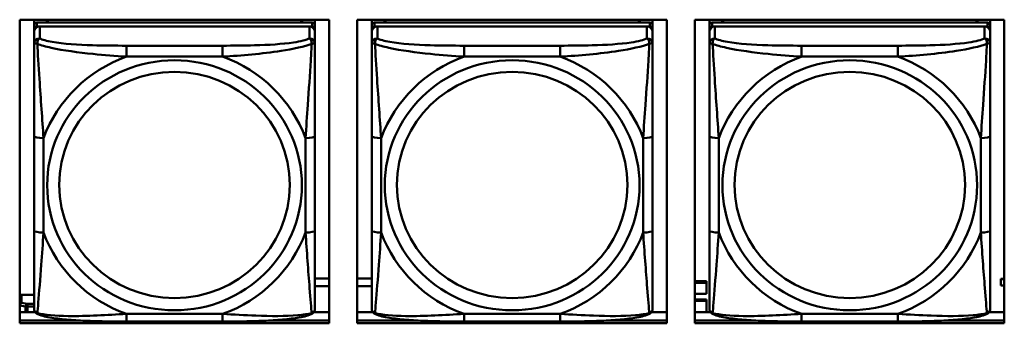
# Model space of a CAD drawing. Header units: inches. Extents: x 0.8 to 72.9, y -5.1 to 48.7.
# Tile 92 of 237: x 38.192 to 40.262, y 15.355 to 15.994. Entities that reach past the tile are written whole.
import ezdxf

# ---------------------------------------------------------------- set-up
doc = ezdxf.new("R2010")
doc.units = ezdxf.units.IN
doc.header["$MEASUREMENT"] = 0
doc.layers.add('Visible Edges(ROSSANSI)', color=7, linetype='Continuous', lineweight=50)
doc.layers.add('Visible Tangent Edges(ROSSANSI)', color=7, linetype='Continuous', lineweight=50)

msp = doc.modelspace()

# ---------------------------------------------------------------- linework, layer by layer
at = {"layer": 'Visible Edges(ROSSANSI)'}
for p, q in [((38.1917, 15.355), (38.1917, 15.9937)), ((38.1917, 15.9937), (38.8423, 15.9937)), ((38.222, 15.9818), (38.222, 15.9937)), ((38.8067, 15.9876), (38.2279, 15.9876)), ((38.2486, 15.9876), (38.2486, 15.9937)), ((38.2524, 15.9876), (38.2493, 15.9937)), ((38.7853, 15.9937), (38.7822, 15.9876)), ((38.786, 15.9937), (38.786, 15.9876)), ((38.8126, 15.9937), (38.8126, 15.9818)), ((38.8423, 15.9937), (38.8423, 15.355)), ((38.9017, 15.355), (38.9017, 15.9937)), ((38.9017, 15.9937), (39.5523, 15.9937)), ((38.932, 15.9818), (38.932, 15.9937)), ((39.5167, 15.9876), (38.9379, 15.9876)), ((38.9586, 15.9876), (38.9586, 15.9937)), ((38.9624, 15.9876), (38.9593, 15.9937)), ((39.4953, 15.9937), (39.4922, 15.9876)), ((39.496, 15.9937), (39.496, 15.9876)), ((39.5226, 15.9937), (39.5226, 15.9818)), ((39.5523, 15.9937), (39.5523, 15.355)), ((39.6117, 15.355), (39.6117, 15.9937)), ((39.6117, 15.9937), (40.2623, 15.9937)), ((39.642, 15.9818), (39.642, 15.9937)), ((40.2267, 15.9876), (39.6479, 15.9876)), ((39.6686, 15.9876), (39.6686, 15.9937)), ((39.6724, 15.9876), (39.6693, 15.9937)), ((40.2053, 15.9937), (40.2022, 15.9876)), ((40.206, 15.9937), (40.206, 15.9876)), ((40.2326, 15.9937), (40.2326, 15.9818)), ((40.2623, 15.9937), (40.2623, 15.355)), ((38.222, 15.9818), (38.222, 15.9736)), ((38.222, 15.9678), (38.222, 15.9736)), ((38.222, 15.9678), (38.222, 15.9428)), ((38.2279, 15.9793), (38.8067, 15.9793)), ((38.8008, 15.9793), (38.2338, 15.9793)), ((38.8126, 15.9736), (38.8126, 15.9818)), ((38.8126, 15.9736), (38.8126, 15.9678)), ((38.8126, 15.9428), (38.8126, 15.9678)), ((38.932, 15.9818), (38.932, 15.9736)), ((38.932, 15.9678), (38.932, 15.9736)), ((38.932, 15.9678), (38.932, 15.9428)), ((38.9379, 15.9793), (39.5167, 15.9793)), ((39.5108, 15.9793), (38.9438, 15.9793)), ((39.5226, 15.9736), (39.5226, 15.9818)), ((39.5226, 15.9736), (39.5226, 15.9678)), ((39.5226, 15.9428), (39.5226, 15.9678)), ((39.642, 15.9818), (39.642, 15.9736)), ((39.642, 15.9678), (39.642, 15.9736)), ((39.642, 15.9678), (39.642, 15.9428)), ((39.6479, 15.9793), (40.2267, 15.9793)), ((40.2208, 15.9793), (39.6538, 15.9793)), ((40.2326, 15.9736), (40.2326, 15.9818)), ((40.2326, 15.9736), (40.2326, 15.9678)), ((40.2326, 15.9428), (40.2326, 15.9678)), ((38.222, 15.7484), (38.222, 15.5498)), ((38.8126, 15.5498), (38.8126, 15.7484)), ((38.932, 15.7484), (38.932, 15.5498)), ((39.5226, 15.5498), (39.5226, 15.7484)), ((39.642, 15.7484), (39.642, 15.5498)), ((40.2326, 15.5498), (40.2326, 15.7484)), ((38.8126, 15.4494), (38.8423, 15.4494)), ((38.9017, 15.4494), (38.932, 15.4494)), ((40.2552, 15.4482), (40.2552, 15.4481)), ((40.2617, 15.4482), (40.2552, 15.4482)), ((40.2552, 15.4343), (40.2552, 15.4481)), ((40.2552, 15.4481), (40.2617, 15.4481)), ((40.2623, 15.4586), (40.2617, 15.4586)), ((40.2617, 15.4586), (40.2617, 15.4556)), ((40.2623, 15.4554), (40.2617, 15.4556)), ((40.2617, 15.4556), (40.2617, 15.4213)), ((38.8423, 15.4329), (38.8126, 15.4329)), ((38.932, 15.4329), (38.9017, 15.4329)), ((39.6117, 15.4433), (39.6357, 15.4433)), ((39.6117, 15.4403), (39.6357, 15.4403)), ((39.6357, 15.4433), (39.6357, 15.4403)), ((39.6357, 15.4403), (39.6357, 15.4167)), ((40.2617, 15.4343), (40.2552, 15.4343)), ((38.1957, 15.4149), (38.222, 15.4149)), ((39.6357, 15.4167), (39.6117, 15.4167)), ((39.6117, 15.4051), (39.6357, 15.4051)), ((39.6357, 15.4051), (39.6357, 15.402)), ((40.2617, 15.4213), (40.2623, 15.421)), ((39.6117, 15.402), (39.6357, 15.402)), ((39.6357, 15.402), (39.6357, 15.3787)), ((38.1917, 15.3787), (38.2242, 15.3787)), ((38.8104, 15.3787), (38.8423, 15.3787)), ((38.9017, 15.3787), (38.9342, 15.3787)), ((39.5204, 15.3787), (39.5523, 15.3787)), ((39.6117, 15.3787), (39.6442, 15.3787)), ((40.2304, 15.3787), (40.2623, 15.3787)), ((38.1917, 15.3611), (38.3146, 15.3611)), ((38.3146, 15.3611), (38.1917, 15.3611)), ((38.8423, 15.355), (38.1917, 15.355)), ((38.6184, 15.3588), (38.4161, 15.3588)), ((38.72, 15.3611), (38.8423, 15.3611)), ((38.8423, 15.3611), (38.72, 15.3611)), ((38.9017, 15.3611), (39.0246, 15.3611)), ((39.0246, 15.3611), (38.9017, 15.3611)), ((39.5523, 15.355), (38.9017, 15.355)), ((39.3284, 15.3588), (39.1261, 15.3588)), ((39.43, 15.3611), (39.5523, 15.3611)), ((39.5523, 15.3611), (39.43, 15.3611)), ((39.6117, 15.3611), (39.7346, 15.3611)), ((39.7346, 15.3611), (39.6117, 15.3611)), ((40.2623, 15.355), (39.6117, 15.355)), ((40.0384, 15.3588), (39.8361, 15.3588)), ((40.14, 15.3611), (40.2623, 15.3611)), ((40.2623, 15.3611), (40.14, 15.3611))]:
    msp.add_line(p, q, dxfattribs=at)
for centre, major_axis, start_param, end_param in [((38.2279, 15.9818), (-0.00591, 0), 4.712389, 6.283185), ((38.8067, 15.9818), (0.00591, 0), 0, 1.570796), ((38.9379, 15.9818), (-0.00591, 0), 4.712389, 6.283185), ((39.5167, 15.9818), (0.00591, 0), 0, 1.570796), ((39.6479, 15.9818), (-0.00591, 0), 4.712389, 6.283185), ((40.2267, 15.9818), (0.00591, 0), 0, 1.570796), ((38.2279, 15.9736), (-0.00591, 0), 4.712389, 6.283185), ((38.2338, 15.9678), (-0.0118, 0), 4.712389, 6.283185), ((38.8008, 15.9678), (0.0118, 0), 0, 1.570796), ((38.8067, 15.9736), (0.00591, 0), 0, 1.570796), ((38.9379, 15.9736), (-0.00591, 0), 4.712389, 6.283185), ((38.9438, 15.9678), (-0.0118, 0), 4.712389, 6.283185), ((39.5108, 15.9678), (0.0118, 0), 0, 1.570796), ((39.5167, 15.9736), (0.00591, 0), 0, 1.570796), ((39.6479, 15.9736), (-0.00591, 0), 4.712389, 6.283185), ((39.6538, 15.9678), (-0.0118, 0), 4.712389, 6.283185), ((40.2208, 15.9678), (0.0118, 0), 0, 1.570796), ((40.2267, 15.9736), (0.00591, 0), 0, 1.570796), ((38.1957, 15.41), (-0.005, 0), 4.712389, 5.643025)]:
    msp.add_ellipse(centre, major_axis=major_axis, ratio=0.981793, start_param=start_param, end_param=end_param, dxfattribs=at)
for points, knots in [([(38.222, 15.9428), (38.222, 15.9337), (38.222, 15.9185), (38.222, 15.9013), (38.222, 15.8749), (38.222, 15.8446), (38.222, 15.8152), (38.222, 15.7928), (38.222, 15.7704), (38.222, 15.7484)], [-0.7968224, -0.7968224, -0.7968224, -0.7968224, -0.6514613, -0.6514613, -0.6514613, -0.427691, -0.427691, -0.427691, -0.2569517, -0.2569517, -0.2569517, -0.2569517]), ([(38.8126, 15.7484), (38.8126, 15.7716), (38.8126, 15.7953), (38.8126, 15.819), (38.8126, 15.8501), (38.8126, 15.8824), (38.8126, 15.9092), (38.8126, 15.9231), (38.8126, 15.9351), (38.8126, 15.9428)], [0.2569537, 0.2569537, 0.2569537, 0.2569537, 0.4371919, 0.4371919, 0.4371919, 0.6739428, 0.6739428, 0.6739428, 0.7963818, 0.7963818, 0.7963818, 0.7963818]), ([(38.932, 15.9428), (38.932, 15.9337), (38.932, 15.9185), (38.932, 15.9013), (38.932, 15.8749), (38.932, 15.8446), (38.932, 15.8152), (38.932, 15.7928), (38.932, 15.7704), (38.932, 15.7484)], [-0.7968224, -0.7968224, -0.7968224, -0.7968224, -0.6514613, -0.6514613, -0.6514613, -0.427691, -0.427691, -0.427691, -0.2569517, -0.2569517, -0.2569517, -0.2569517]), ([(39.5226, 15.7484), (39.5226, 15.7716), (39.5226, 15.7953), (39.5226, 15.819), (39.5226, 15.8501), (39.5226, 15.8824), (39.5226, 15.9092), (39.5226, 15.9231), (39.5226, 15.9351), (39.5226, 15.9428)], [0.2569537, 0.2569537, 0.2569537, 0.2569537, 0.4371919, 0.4371919, 0.4371919, 0.6739428, 0.6739428, 0.6739428, 0.7963818, 0.7963818, 0.7963818, 0.7963818]), ([(39.642, 15.9428), (39.642, 15.9337), (39.642, 15.9185), (39.642, 15.9013), (39.642, 15.8749), (39.642, 15.8446), (39.642, 15.8152), (39.642, 15.7928), (39.642, 15.7704), (39.642, 15.7484)], [-0.7968224, -0.7968224, -0.7968224, -0.7968224, -0.6514613, -0.6514613, -0.6514613, -0.427691, -0.427691, -0.427691, -0.2569517, -0.2569517, -0.2569517, -0.2569517]), ([(40.2326, 15.7484), (40.2326, 15.7716), (40.2326, 15.7953), (40.2326, 15.819), (40.2326, 15.8501), (40.2326, 15.8824), (40.2326, 15.9092), (40.2326, 15.9231), (40.2326, 15.9351), (40.2326, 15.9428)], [0.2569537, 0.2569537, 0.2569537, 0.2569537, 0.4371919, 0.4371919, 0.4371919, 0.6739428, 0.6739428, 0.6739428, 0.7963818, 0.7963818, 0.7963818, 0.7963818]), ([(38.222, 15.5498), (38.222, 15.5265), (38.222, 15.5032), (38.222, 15.481), (38.222, 15.4518), (38.222, 15.4235), (38.222, 15.4046), (38.222, 15.3949), (38.222, 15.3881), (38.222, 15.3862)], [0.2569537, 0.2569537, 0.2569537, 0.2569537, 0.4371919, 0.4371919, 0.4371919, 0.6739428, 0.6739428, 0.6739428, 0.7963818, 0.7963818, 0.7963818, 0.7963818]), ([(38.8126, 15.3862), (38.8126, 15.3884), (38.8126, 15.3976), (38.8126, 15.4104), (38.8126, 15.4299), (38.8126, 15.4568), (38.8126, 15.4845), (38.8126, 15.5057), (38.8126, 15.5278), (38.8126, 15.5498)], [-0.7968224, -0.7968224, -0.7968224, -0.7968224, -0.6514613, -0.6514613, -0.6514613, -0.427691, -0.427691, -0.427691, -0.2569517, -0.2569517, -0.2569517, -0.2569517]), ([(38.932, 15.5498), (38.932, 15.5265), (38.932, 15.5032), (38.932, 15.481), (38.932, 15.4518), (38.932, 15.4235), (38.932, 15.4046), (38.932, 15.3949), (38.932, 15.3881), (38.932, 15.3862)], [0.2569537, 0.2569537, 0.2569537, 0.2569537, 0.4371919, 0.4371919, 0.4371919, 0.6739428, 0.6739428, 0.6739428, 0.7963818, 0.7963818, 0.7963818, 0.7963818]), ([(39.5226, 15.3862), (39.5226, 15.3884), (39.5226, 15.3976), (39.5226, 15.4104), (39.5226, 15.4299), (39.5226, 15.4568), (39.5226, 15.4845), (39.5226, 15.5057), (39.5226, 15.5278), (39.5226, 15.5498)], [-0.7968224, -0.7968224, -0.7968224, -0.7968224, -0.6514613, -0.6514613, -0.6514613, -0.427691, -0.427691, -0.427691, -0.2569517, -0.2569517, -0.2569517, -0.2569517]), ([(39.642, 15.5498), (39.642, 15.5265), (39.642, 15.5032), (39.642, 15.481), (39.642, 15.4518), (39.642, 15.4235), (39.642, 15.4046), (39.642, 15.3949), (39.642, 15.3881), (39.642, 15.3862)], [0.2569537, 0.2569537, 0.2569537, 0.2569537, 0.4371919, 0.4371919, 0.4371919, 0.6739428, 0.6739428, 0.6739428, 0.7963818, 0.7963818, 0.7963818, 0.7963818]), ([(40.2326, 15.3862), (40.2326, 15.3884), (40.2326, 15.3976), (40.2326, 15.4104), (40.2326, 15.4299), (40.2326, 15.4568), (40.2326, 15.4845), (40.2326, 15.5057), (40.2326, 15.5278), (40.2326, 15.5498)], [-0.7968224, -0.7968224, -0.7968224, -0.7968224, -0.6514613, -0.6514613, -0.6514613, -0.427691, -0.427691, -0.427691, -0.2569517, -0.2569517, -0.2569517, -0.2569517]), ([(38.2301, 15.3739), (38.229, 15.3744), (38.2279, 15.375), (38.2259, 15.3765), (38.2251, 15.3775), (38.2237, 15.3794), (38.2232, 15.3804), (38.2225, 15.3823), (38.2223, 15.3832), (38.2221, 15.3848), (38.222, 15.3856), (38.222, 15.3862)], [0.02510739, 0.02510739, 0.02510739, 0.02510739, 0.03073999, 0.03073999, 0.03637259, 0.03637259, 0.0420052, 0.0420052, 0.0476378, 0.0476378, 0.0532704, 0.0532704, 0.0532704, 0.0532704]), ([(38.8045, 15.3739), (38.8056, 15.3744), (38.8067, 15.375), (38.8086, 15.3765), (38.8095, 15.3775), (38.8109, 15.3794), (38.8114, 15.3804), (38.8121, 15.3823), (38.8123, 15.3832), (38.8125, 15.3848), (38.8126, 15.3856), (38.8126, 15.3862)], [0.02510739, 0.02510739, 0.02510739, 0.02510739, 0.03073999, 0.03073999, 0.03637259, 0.03637259, 0.0420052, 0.0420052, 0.0476378, 0.0476378, 0.0532704, 0.0532704, 0.0532704, 0.0532704]), ([(38.9401, 15.3739), (38.939, 15.3744), (38.9379, 15.375), (38.9359, 15.3765), (38.9351, 15.3775), (38.9337, 15.3794), (38.9332, 15.3804), (38.9325, 15.3823), (38.9323, 15.3832), (38.9321, 15.3848), (38.932, 15.3856), (38.932, 15.3862)], [0.02510739, 0.02510739, 0.02510739, 0.02510739, 0.03073999, 0.03073999, 0.03637259, 0.03637259, 0.0420052, 0.0420052, 0.0476378, 0.0476378, 0.0532704, 0.0532704, 0.0532704, 0.0532704]), ([(39.5145, 15.3739), (39.5156, 15.3744), (39.5167, 15.375), (39.5186, 15.3765), (39.5195, 15.3775), (39.5209, 15.3794), (39.5214, 15.3804), (39.5221, 15.3823), (39.5223, 15.3832), (39.5225, 15.3848), (39.5226, 15.3856), (39.5226, 15.3862)], [0.02510739, 0.02510739, 0.02510739, 0.02510739, 0.03073999, 0.03073999, 0.03637259, 0.03637259, 0.0420052, 0.0420052, 0.0476378, 0.0476378, 0.0532704, 0.0532704, 0.0532704, 0.0532704]), ([(39.6501, 15.3739), (39.649, 15.3744), (39.6479, 15.375), (39.6459, 15.3765), (39.6451, 15.3775), (39.6437, 15.3794), (39.6432, 15.3804), (39.6425, 15.3823), (39.6423, 15.3832), (39.6421, 15.3848), (39.642, 15.3856), (39.642, 15.3862)], [0.02510739, 0.02510739, 0.02510739, 0.02510739, 0.03073999, 0.03073999, 0.03637259, 0.03637259, 0.0420052, 0.0420052, 0.0476378, 0.0476378, 0.0532704, 0.0532704, 0.0532704, 0.0532704]), ([(40.2245, 15.3739), (40.2256, 15.3744), (40.2267, 15.375), (40.2286, 15.3765), (40.2295, 15.3775), (40.2309, 15.3794), (40.2314, 15.3804), (40.2321, 15.3823), (40.2323, 15.3832), (40.2325, 15.3848), (40.2326, 15.3856), (40.2326, 15.3862)], [0.02510739, 0.02510739, 0.02510739, 0.02510739, 0.03073999, 0.03073999, 0.03637259, 0.03637259, 0.0420052, 0.0420052, 0.0476378, 0.0476378, 0.0532704, 0.0532704, 0.0532704, 0.0532704]), ([(38.4161, 15.3588), (38.4026, 15.3588), (38.3889, 15.3589), (38.3617, 15.3592), (38.3481, 15.3596), (38.3212, 15.3606), (38.3079, 15.3614), (38.2822, 15.3635), (38.2701, 15.3648), (38.248, 15.3684), (38.2385, 15.3704), (38.2301, 15.3739)], [0.2569517, 0.2569517, 0.2569517, 0.2569517, 0.3597049, 0.3597049, 0.4624581, 0.4624581, 0.5652112, 0.5652112, 0.6679644, 0.6679644, 0.7707176, 0.7707176, 0.7707176, 0.7707176]), ([(38.8045, 15.3739), (38.7961, 15.3704), (38.7866, 15.3684), (38.7645, 15.3648), (38.7524, 15.3635), (38.7267, 15.3613), (38.7134, 15.3606), (38.6865, 15.3596), (38.6729, 15.3592), (38.6456, 15.3589), (38.632, 15.3588), (38.6184, 15.3588)], [-0.7703505, -0.7703505, -0.7703505, -0.7703505, -0.6676711, -0.6676711, -0.5649918, -0.5649918, -0.4623124, -0.4623124, -0.3596331, -0.3596331, -0.2569537, -0.2569537, -0.2569537, -0.2569537]), ([(39.1261, 15.3588), (39.1126, 15.3588), (39.0989, 15.3589), (39.0717, 15.3592), (39.0581, 15.3596), (39.0312, 15.3606), (39.0179, 15.3614), (38.9922, 15.3635), (38.9801, 15.3648), (38.958, 15.3684), (38.9485, 15.3704), (38.9401, 15.3739)], [0.2569517, 0.2569517, 0.2569517, 0.2569517, 0.3597049, 0.3597049, 0.4624581, 0.4624581, 0.5652112, 0.5652112, 0.6679644, 0.6679644, 0.7707176, 0.7707176, 0.7707176, 0.7707176]), ([(39.5145, 15.3739), (39.5061, 15.3704), (39.4966, 15.3684), (39.4745, 15.3648), (39.4624, 15.3635), (39.4367, 15.3613), (39.4234, 15.3606), (39.3965, 15.3596), (39.3829, 15.3592), (39.3556, 15.3589), (39.342, 15.3588), (39.3284, 15.3588)], [-0.7703505, -0.7703505, -0.7703505, -0.7703505, -0.6676711, -0.6676711, -0.5649918, -0.5649918, -0.4623124, -0.4623124, -0.3596331, -0.3596331, -0.2569537, -0.2569537, -0.2569537, -0.2569537]), ([(39.8361, 15.3588), (39.8226, 15.3588), (39.8089, 15.3589), (39.7817, 15.3592), (39.7681, 15.3596), (39.7412, 15.3606), (39.7279, 15.3614), (39.7022, 15.3635), (39.6901, 15.3648), (39.668, 15.3684), (39.6585, 15.3704), (39.6501, 15.3739)], [0.2569517, 0.2569517, 0.2569517, 0.2569517, 0.3597049, 0.3597049, 0.4624581, 0.4624581, 0.5652112, 0.5652112, 0.6679644, 0.6679644, 0.7707176, 0.7707176, 0.7707176, 0.7707176]), ([(40.2245, 15.3739), (40.2161, 15.3704), (40.2066, 15.3684), (40.1845, 15.3648), (40.1724, 15.3635), (40.1467, 15.3613), (40.1334, 15.3606), (40.1065, 15.3596), (40.0929, 15.3592), (40.0656, 15.3589), (40.052, 15.3588), (40.0384, 15.3588)], [-0.7703505, -0.7703505, -0.7703505, -0.7703505, -0.6676711, -0.6676711, -0.5649918, -0.5649918, -0.4623124, -0.4623124, -0.3596331, -0.3596331, -0.2569537, -0.2569537, -0.2569537, -0.2569537])]:
    msp.add_open_spline(points, degree=3, knots=knots, dxfattribs=at)
at = {"layer": 'Visible Tangent Edges(ROSSANSI)'}
for p, q in [((38.2279, 15.9793), (38.2279, 15.9876)), ((38.8067, 15.9876), (38.8067, 15.9793)), ((38.9379, 15.9793), (38.9379, 15.9876)), ((39.5167, 15.9876), (39.5167, 15.9793)), ((39.6479, 15.9793), (39.6479, 15.9876)), ((40.2267, 15.9876), (40.2267, 15.9793)), ((38.2338, 15.9544), (38.2338, 15.9793)), ((38.8008, 15.9793), (38.8008, 15.9544)), ((38.9438, 15.9544), (38.9438, 15.9793)), ((39.5108, 15.9793), (39.5108, 15.9544)), ((39.6538, 15.9544), (39.6538, 15.9793)), ((40.2208, 15.9793), (40.2208, 15.9544)), ((38.4161, 15.939), (38.4161, 15.9159)), ((38.6184, 15.939), (38.4161, 15.939)), ((38.6184, 15.939), (38.6184, 15.9159)), ((39.1261, 15.939), (39.1261, 15.9159)), ((39.3284, 15.939), (39.1261, 15.939)), ((39.3284, 15.939), (39.3284, 15.9159)), ((39.8361, 15.939), (39.8361, 15.9159)), ((40.0384, 15.939), (39.8361, 15.939)), ((40.0384, 15.939), (40.0384, 15.9159)), ((38.4161, 15.9159), (38.6184, 15.9159)), ((39.1261, 15.9159), (39.3284, 15.9159)), ((39.8361, 15.9159), (40.0384, 15.9159)), ((38.2417, 15.546), (38.2417, 15.7446)), ((38.7929, 15.7446), (38.7929, 15.546)), ((38.9517, 15.546), (38.9517, 15.7446)), ((39.5029, 15.7446), (39.5029, 15.546)), ((39.6617, 15.546), (39.6617, 15.7446)), ((40.2129, 15.7446), (40.2129, 15.546)), ((38.1957, 15.3983), (38.1957, 15.4149)), ((38.1922, 15.3927), (38.2042, 15.3904)), ((38.1922, 15.3787), (38.1922, 15.3927)), ((38.2078, 15.396), (38.1957, 15.3983)), ((38.2042, 15.3904), (38.2042, 15.3787)), ((38.2078, 15.396), (38.2078, 15.3901)), ((38.222, 15.396), (38.2078, 15.396)), ((38.2078, 15.3901), (38.222, 15.3901)), ((38.2078, 15.3787), (38.2078, 15.3901)), ((38.6184, 15.3748), (38.4161, 15.3748)), ((38.4161, 15.3588), (38.4161, 15.3748)), ((38.6184, 15.3588), (38.6184, 15.3748)), ((39.3284, 15.3748), (39.1261, 15.3748)), ((39.1261, 15.3588), (39.1261, 15.3748)), ((39.3284, 15.3588), (39.3284, 15.3748)), ((40.0384, 15.3748), (39.8361, 15.3748)), ((39.8361, 15.3588), (39.8361, 15.3748)), ((40.0384, 15.3588), (40.0384, 15.3748))]:
    msp.add_line(p, q, dxfattribs=at)
for centre, major_axis, ratio, start_param, end_param in [((38.2338, 15.9428), (-0.0118, 0), 0.981793, 4.712389, 6.283185), ((38.8008, 15.9428), (0.0118, 0), 0.981793, 0, 1.570796), ((38.9438, 15.9428), (-0.0118, 0), 0.981793, 4.712389, 6.283185), ((39.5108, 15.9428), (0.0118, 0), 0.981793, 0, 1.570796), ((39.6538, 15.9428), (-0.0118, 0), 0.981793, 4.712389, 6.283185), ((40.2208, 15.9428), (0.0118, 0), 0.981793, 0, 1.570796), ((38.5173, 15.6453), (-0.2936, 0), 0.981793, 5.064156, 5.931419), ((38.5173, 15.6453), (0.2936, 0), 0.981793, 0.351767, 1.21903), ((39.2273, 15.6453), (-0.2936, 0), 0.981793, 5.064156, 5.931419), ((39.2273, 15.6453), (0.2936, 0), 0.981793, 0.351767, 1.21903), ((39.9373, 15.6453), (-0.2936, 0), 0.981793, 5.064156, 5.931419), ((39.9373, 15.6453), (0.2936, 0), 0.981793, 0.351767, 1.21903), ((38.2417, 15.7484), (-0.0197, 0), 0.189952, 0, 1.570796), ((38.7929, 15.7484), (0.0197, 0), 0.189952, 4.712389, 6.283185), ((38.9517, 15.7484), (-0.0197, 0), 0.189952, 0, 1.570796), ((39.5029, 15.7484), (0.0197, 0), 0.189952, 4.712389, 6.283185), ((39.6617, 15.7484), (-0.0197, 0), 0.189952, 0, 1.570796), ((40.2129, 15.7484), (0.0197, 0), 0.189952, 4.712389, 6.283185), ((38.2417, 15.5498), (-0.0197, 0), 0.189952, 0, 1.570796), ((38.5173, 15.6453), (-0.2936, 0), 0.981793, 0.351767, 1.21903), ((38.5173, 15.6453), (0.2936, 0), 0.981793, 5.064156, 5.931419), ((38.7929, 15.5498), (0.0197, 0), 0.189952, 4.712389, 6.283185), ((38.9517, 15.5498), (-0.0197, 0), 0.189952, 0, 1.570796), ((39.2273, 15.6453), (-0.2936, 0), 0.981793, 0.351767, 1.21903), ((39.2273, 15.6453), (0.2936, 0), 0.981793, 5.064156, 5.931419), ((39.5029, 15.5498), (0.0197, 0), 0.189952, 4.712389, 6.283185), ((39.6617, 15.5498), (-0.0197, 0), 0.189952, 0, 1.570796), ((39.9373, 15.6453), (-0.2936, 0), 0.981793, 0.351767, 1.21903), ((39.9373, 15.6453), (0.2936, 0), 0.981793, 5.064156, 5.931419), ((40.2129, 15.5498), (0.0197, 0), 0.189952, 4.712389, 6.283185), ((38.1957, 15.3934), (-0.005, 0), 0.981793, 4.712389, 5.643025), ((38.1957, 15.3934), (0.005, 0), 0.189952, 3.781753, 3.926991), ((38.1957, 15.3934), (0.00093, 0.00491), 0.694233, 0.267078, 1.837874), ((38.2078, 15.3911), (0.00093, 0.00491), 0.694233, 0.267078, 1.837874), ((38.2078, 15.3911), (0.005, 0), 0.189952, 3.926991, 4.712389)]:
    msp.add_ellipse(centre, major_axis=major_axis, ratio=ratio, start_param=start_param, end_param=end_param, dxfattribs=at)
for centre, major_axis in [((38.5173, 15.6453), (-0.2678, 0)), ((39.2273, 15.6453), (-0.2678, 0)), ((39.9373, 15.6453), (-0.2678, 0)), ((38.5173, 15.6461), (-0.2424, 0)), ((39.2273, 15.6461), (-0.2424, 0)), ((39.9373, 15.6461), (-0.2424, 0))]:
    msp.add_ellipse(centre, major_axis=major_axis, ratio=0.981793, dxfattribs=at)
for points, knots in [([(38.222, 15.9428), (38.222, 15.9431), (38.2221, 15.9433), (38.2223, 15.9437), (38.2225, 15.9438), (38.2229, 15.9439), (38.2231, 15.944), (38.2234, 15.944), (38.2235, 15.944), (38.2239, 15.9441), (38.2242, 15.944), (38.2252, 15.944), (38.2258, 15.9438), (38.2273, 15.9435), (38.228, 15.9432), (38.2289, 15.9429)], [-0.0532704, -0.0532704, -0.0532704, -0.0532704, -0.04377373, -0.04377373, -0.03521335, -0.03521335, -0.02986312, -0.02986312, -0.02651922, -0.02651922, -0.01983142, -0.01983142, -0.00913095, -0.00913095, 0.00023197, 0.00023197, 0.00023197, 0.00023197]), ([(38.2289, 15.9429), (38.2288, 15.944), (38.2289, 15.945), (38.2291, 15.9471), (38.2293, 15.948), (38.2298, 15.9495), (38.23, 15.95), (38.2303, 15.9507), (38.2304, 15.9509), (38.2307, 15.9515), (38.2309, 15.9518), (38.2315, 15.9526), (38.2319, 15.953), (38.2328, 15.9538), (38.2333, 15.9542), (38.2338, 15.9544)], [-0.00023197, -0.00023197, -0.00023197, -0.00023197, 0.00913095, 0.00913095, 0.01983142, 0.01983142, 0.02651922, 0.02651922, 0.02986312, 0.02986312, 0.03521335, 0.03521335, 0.04377373, 0.04377373, 0.0532704, 0.0532704, 0.0532704, 0.0532704]), ([(38.4161, 15.939), (38.3925, 15.939), (38.3685, 15.9391), (38.3451, 15.9399), (38.3144, 15.9409), (38.2836, 15.9428), (38.2603, 15.9468), (38.2483, 15.9489), (38.2387, 15.9515), (38.2338, 15.9544)], [0.2569537, 0.2569537, 0.2569537, 0.2569537, 0.4371919, 0.4371919, 0.4371919, 0.6739428, 0.6739428, 0.6739428, 0.7963818, 0.7963818, 0.7963818, 0.7963818]), ([(38.8008, 15.9544), (38.795, 15.951), (38.7825, 15.948), (38.7673, 15.9457), (38.7439, 15.9423), (38.7148, 15.9406), (38.6857, 15.9398), (38.6635, 15.9391), (38.6408, 15.939), (38.6184, 15.939)], [-0.7968224, -0.7968224, -0.7968224, -0.7968224, -0.6514613, -0.6514613, -0.6514613, -0.427691, -0.427691, -0.427691, -0.2569517, -0.2569517, -0.2569517, -0.2569517]), ([(38.8008, 15.9544), (38.8013, 15.9542), (38.8018, 15.9538), (38.8027, 15.953), (38.8031, 15.9526), (38.8036, 15.9518), (38.8038, 15.9515), (38.8042, 15.9509), (38.8043, 15.9507), (38.8046, 15.95), (38.8048, 15.9495), (38.8052, 15.948), (38.8054, 15.9471), (38.8057, 15.945), (38.8057, 15.944), (38.8057, 15.9429)], [-0.0532704, -0.0532704, -0.0532704, -0.0532704, -0.04377373, -0.04377373, -0.03521335, -0.03521335, -0.02986312, -0.02986312, -0.02651922, -0.02651922, -0.01983142, -0.01983142, -0.00913095, -0.00913095, 0.00023197, 0.00023197, 0.00023197, 0.00023197]), ([(38.8057, 15.9429), (38.8066, 15.9432), (38.8073, 15.9435), (38.8088, 15.9438), (38.8094, 15.944), (38.8103, 15.944), (38.8107, 15.9441), (38.8111, 15.944), (38.8112, 15.944), (38.8115, 15.944), (38.8117, 15.9439), (38.8121, 15.9438), (38.8122, 15.9437), (38.8125, 15.9433), (38.8126, 15.9431), (38.8126, 15.9428)], [-0.00023197, -0.00023197, -0.00023197, -0.00023197, 0.00913095, 0.00913095, 0.01983142, 0.01983142, 0.02651922, 0.02651922, 0.02986312, 0.02986312, 0.03521335, 0.03521335, 0.04377373, 0.04377373, 0.0532704, 0.0532704, 0.0532704, 0.0532704]), ([(38.932, 15.9428), (38.932, 15.9431), (38.9321, 15.9433), (38.9323, 15.9437), (38.9325, 15.9438), (38.9329, 15.9439), (38.9331, 15.944), (38.9334, 15.944), (38.9335, 15.944), (38.9339, 15.9441), (38.9342, 15.944), (38.9352, 15.944), (38.9358, 15.9438), (38.9373, 15.9435), (38.938, 15.9432), (38.9389, 15.9429)], [-0.0532704, -0.0532704, -0.0532704, -0.0532704, -0.04377373, -0.04377373, -0.03521335, -0.03521335, -0.02986312, -0.02986312, -0.02651922, -0.02651922, -0.01983142, -0.01983142, -0.00913095, -0.00913095, 0.00023197, 0.00023197, 0.00023197, 0.00023197]), ([(38.9389, 15.9429), (38.9388, 15.944), (38.9389, 15.945), (38.9391, 15.9471), (38.9393, 15.948), (38.9398, 15.9495), (38.94, 15.95), (38.9403, 15.9507), (38.9404, 15.9509), (38.9407, 15.9515), (38.9409, 15.9518), (38.9415, 15.9526), (38.9419, 15.953), (38.9428, 15.9538), (38.9433, 15.9542), (38.9438, 15.9544)], [-0.00023197, -0.00023197, -0.00023197, -0.00023197, 0.00913095, 0.00913095, 0.01983142, 0.01983142, 0.02651922, 0.02651922, 0.02986312, 0.02986312, 0.03521335, 0.03521335, 0.04377373, 0.04377373, 0.0532704, 0.0532704, 0.0532704, 0.0532704]), ([(39.1261, 15.939), (39.1025, 15.939), (39.0785, 15.9391), (39.0551, 15.9399), (39.0244, 15.9409), (38.9936, 15.9428), (38.9703, 15.9468), (38.9583, 15.9489), (38.9487, 15.9515), (38.9438, 15.9544)], [0.2569537, 0.2569537, 0.2569537, 0.2569537, 0.4371919, 0.4371919, 0.4371919, 0.6739428, 0.6739428, 0.6739428, 0.7963818, 0.7963818, 0.7963818, 0.7963818]), ([(39.5108, 15.9544), (39.505, 15.951), (39.4925, 15.948), (39.4773, 15.9457), (39.4539, 15.9423), (39.4248, 15.9406), (39.3957, 15.9398), (39.3735, 15.9391), (39.3508, 15.939), (39.3284, 15.939)], [-0.7968224, -0.7968224, -0.7968224, -0.7968224, -0.6514613, -0.6514613, -0.6514613, -0.427691, -0.427691, -0.427691, -0.2569517, -0.2569517, -0.2569517, -0.2569517]), ([(39.5108, 15.9544), (39.5113, 15.9542), (39.5118, 15.9538), (39.5127, 15.953), (39.5131, 15.9526), (39.5136, 15.9518), (39.5138, 15.9515), (39.5142, 15.9509), (39.5143, 15.9507), (39.5146, 15.95), (39.5148, 15.9495), (39.5152, 15.948), (39.5154, 15.9471), (39.5157, 15.945), (39.5157, 15.944), (39.5157, 15.9429)], [-0.0532704, -0.0532704, -0.0532704, -0.0532704, -0.04377373, -0.04377373, -0.03521335, -0.03521335, -0.02986312, -0.02986312, -0.02651922, -0.02651922, -0.01983142, -0.01983142, -0.00913095, -0.00913095, 0.00023197, 0.00023197, 0.00023197, 0.00023197]), ([(39.5157, 15.9429), (39.5166, 15.9432), (39.5173, 15.9435), (39.5188, 15.9438), (39.5194, 15.944), (39.5203, 15.944), (39.5207, 15.9441), (39.5211, 15.944), (39.5212, 15.944), (39.5215, 15.944), (39.5217, 15.9439), (39.5221, 15.9438), (39.5222, 15.9437), (39.5225, 15.9433), (39.5226, 15.9431), (39.5226, 15.9428)], [-0.00023197, -0.00023197, -0.00023197, -0.00023197, 0.00913095, 0.00913095, 0.01983142, 0.01983142, 0.02651922, 0.02651922, 0.02986312, 0.02986312, 0.03521335, 0.03521335, 0.04377373, 0.04377373, 0.0532704, 0.0532704, 0.0532704, 0.0532704]), ([(39.642, 15.9428), (39.642, 15.9431), (39.6421, 15.9433), (39.6423, 15.9437), (39.6425, 15.9438), (39.6429, 15.9439), (39.6431, 15.944), (39.6434, 15.944), (39.6435, 15.944), (39.6439, 15.9441), (39.6442, 15.944), (39.6452, 15.944), (39.6458, 15.9438), (39.6473, 15.9435), (39.648, 15.9432), (39.6489, 15.9429)], [-0.0532704, -0.0532704, -0.0532704, -0.0532704, -0.04377373, -0.04377373, -0.03521335, -0.03521335, -0.02986312, -0.02986312, -0.02651922, -0.02651922, -0.01983142, -0.01983142, -0.00913095, -0.00913095, 0.00023197, 0.00023197, 0.00023197, 0.00023197]), ([(39.6489, 15.9429), (39.6488, 15.944), (39.6489, 15.945), (39.6491, 15.9471), (39.6493, 15.948), (39.6498, 15.9495), (39.65, 15.95), (39.6503, 15.9507), (39.6504, 15.9509), (39.6507, 15.9515), (39.6509, 15.9518), (39.6515, 15.9526), (39.6519, 15.953), (39.6528, 15.9538), (39.6533, 15.9542), (39.6538, 15.9544)], [-0.00023197, -0.00023197, -0.00023197, -0.00023197, 0.00913095, 0.00913095, 0.01983142, 0.01983142, 0.02651922, 0.02651922, 0.02986312, 0.02986312, 0.03521335, 0.03521335, 0.04377373, 0.04377373, 0.0532704, 0.0532704, 0.0532704, 0.0532704]), ([(39.8361, 15.939), (39.8125, 15.939), (39.7885, 15.9391), (39.7651, 15.9399), (39.7344, 15.9409), (39.7036, 15.9428), (39.6803, 15.9468), (39.6683, 15.9489), (39.6587, 15.9515), (39.6538, 15.9544)], [0.2569537, 0.2569537, 0.2569537, 0.2569537, 0.4371919, 0.4371919, 0.4371919, 0.6739428, 0.6739428, 0.6739428, 0.7963818, 0.7963818, 0.7963818, 0.7963818]), ([(40.2208, 15.9544), (40.215, 15.951), (40.2025, 15.948), (40.1873, 15.9457), (40.1639, 15.9423), (40.1348, 15.9406), (40.1057, 15.9398), (40.0835, 15.9391), (40.0608, 15.939), (40.0384, 15.939)], [-0.7968224, -0.7968224, -0.7968224, -0.7968224, -0.6514613, -0.6514613, -0.6514613, -0.427691, -0.427691, -0.427691, -0.2569517, -0.2569517, -0.2569517, -0.2569517]), ([(40.2208, 15.9544), (40.2213, 15.9542), (40.2218, 15.9538), (40.2227, 15.953), (40.2231, 15.9526), (40.2236, 15.9518), (40.2238, 15.9515), (40.2242, 15.9509), (40.2243, 15.9507), (40.2246, 15.95), (40.2248, 15.9495), (40.2252, 15.948), (40.2254, 15.9471), (40.2257, 15.945), (40.2257, 15.944), (40.2257, 15.9429)], [-0.0532704, -0.0532704, -0.0532704, -0.0532704, -0.04377373, -0.04377373, -0.03521335, -0.03521335, -0.02986312, -0.02986312, -0.02651922, -0.02651922, -0.01983142, -0.01983142, -0.00913095, -0.00913095, 0.00023197, 0.00023197, 0.00023197, 0.00023197]), ([(40.2257, 15.9429), (40.2266, 15.9432), (40.2273, 15.9435), (40.2288, 15.9438), (40.2294, 15.944), (40.2303, 15.944), (40.2307, 15.9441), (40.2311, 15.944), (40.2312, 15.944), (40.2315, 15.944), (40.2317, 15.9439), (40.2321, 15.9438), (40.2322, 15.9437), (40.2325, 15.9433), (40.2326, 15.9431), (40.2326, 15.9428)], [-0.00023197, -0.00023197, -0.00023197, -0.00023197, 0.00913095, 0.00913095, 0.01983142, 0.01983142, 0.02651922, 0.02651922, 0.02986312, 0.02986312, 0.03521335, 0.03521335, 0.04377373, 0.04377373, 0.0532704, 0.0532704, 0.0532704, 0.0532704]), ([(38.2289, 15.9429), (38.2365, 15.94), (38.2465, 15.9371), (38.2836, 15.9289), (38.3153, 15.9247), (38.3695, 15.9191), (38.3928, 15.9172), (38.4161, 15.9159)], [-0.7478145, -0.7478145, -0.7478145, -0.7478145, -0.6493253, -0.6493253, -0.427691, -0.427691, -0.2569537, -0.2569537, -0.2569537, -0.2569537]), ([(38.2417, 15.7446), (38.2393, 15.7843), (38.236, 15.8265), (38.2314, 15.8965), (38.2298, 15.9239), (38.2289, 15.9429)], [0.2569517, 0.2569517, 0.2569517, 0.2569517, 0.5559983, 0.5559983, 0.7482818, 0.7482818, 0.7482818, 0.7482818]), ([(38.6184, 15.9159), (38.6589, 15.9182), (38.7013, 15.922), (38.7669, 15.9321), (38.7914, 15.9371), (38.8057, 15.9429)], [0.2569517, 0.2569517, 0.2569517, 0.2569517, 0.5559983, 0.5559983, 0.7482818, 0.7482818, 0.7482818, 0.7482818]), ([(38.8057, 15.9429), (38.8052, 15.933), (38.8046, 15.9209), (38.8021, 15.8788), (38.7998, 15.8456), (38.7959, 15.7906), (38.7943, 15.7675), (38.7929, 15.7446)], [-0.7478145, -0.7478145, -0.7478145, -0.7478145, -0.6493253, -0.6493253, -0.427691, -0.427691, -0.2569537, -0.2569537, -0.2569537, -0.2569537]), ([(38.9389, 15.9429), (38.9465, 15.94), (38.9565, 15.9371), (38.9936, 15.9289), (39.0253, 15.9247), (39.0795, 15.9191), (39.1028, 15.9172), (39.1261, 15.9159)], [-0.7478145, -0.7478145, -0.7478145, -0.7478145, -0.6493253, -0.6493253, -0.427691, -0.427691, -0.2569537, -0.2569537, -0.2569537, -0.2569537]), ([(38.9517, 15.7446), (38.9493, 15.7843), (38.946, 15.8265), (38.9414, 15.8965), (38.9398, 15.9239), (38.9389, 15.9429)], [0.2569517, 0.2569517, 0.2569517, 0.2569517, 0.5559983, 0.5559983, 0.7482818, 0.7482818, 0.7482818, 0.7482818]), ([(39.3284, 15.9159), (39.3689, 15.9182), (39.4113, 15.922), (39.4769, 15.9321), (39.5014, 15.9371), (39.5157, 15.9429)], [0.2569517, 0.2569517, 0.2569517, 0.2569517, 0.5559983, 0.5559983, 0.7482818, 0.7482818, 0.7482818, 0.7482818]), ([(39.5157, 15.9429), (39.5152, 15.933), (39.5146, 15.9209), (39.5121, 15.8788), (39.5098, 15.8456), (39.5059, 15.7906), (39.5043, 15.7675), (39.5029, 15.7446)], [-0.7478145, -0.7478145, -0.7478145, -0.7478145, -0.6493253, -0.6493253, -0.427691, -0.427691, -0.2569537, -0.2569537, -0.2569537, -0.2569537]), ([(39.6489, 15.9429), (39.6565, 15.94), (39.6665, 15.9371), (39.7036, 15.9289), (39.7353, 15.9247), (39.7895, 15.9191), (39.8128, 15.9172), (39.8361, 15.9159)], [-0.7478145, -0.7478145, -0.7478145, -0.7478145, -0.6493253, -0.6493253, -0.427691, -0.427691, -0.2569537, -0.2569537, -0.2569537, -0.2569537]), ([(39.6617, 15.7446), (39.6593, 15.7843), (39.656, 15.8265), (39.6514, 15.8965), (39.6498, 15.9239), (39.6489, 15.9429)], [0.2569517, 0.2569517, 0.2569517, 0.2569517, 0.5559983, 0.5559983, 0.7482818, 0.7482818, 0.7482818, 0.7482818]), ([(40.0384, 15.9159), (40.0789, 15.9182), (40.1213, 15.922), (40.1869, 15.9321), (40.2114, 15.9371), (40.2257, 15.9429)], [0.2569517, 0.2569517, 0.2569517, 0.2569517, 0.5559983, 0.5559983, 0.7482818, 0.7482818, 0.7482818, 0.7482818]), ([(40.2257, 15.9429), (40.2252, 15.933), (40.2246, 15.9209), (40.2221, 15.8788), (40.2198, 15.8456), (40.2159, 15.7906), (40.2143, 15.7675), (40.2129, 15.7446)], [-0.7478145, -0.7478145, -0.7478145, -0.7478145, -0.6493253, -0.6493253, -0.427691, -0.427691, -0.2569537, -0.2569537, -0.2569537, -0.2569537]), ([(38.2289, 15.3766), (38.2294, 15.3816), (38.23, 15.3892), (38.2325, 15.4198), (38.2348, 15.449), (38.2387, 15.5005), (38.2403, 15.523), (38.2417, 15.546)], [-0.7478145, -0.7478145, -0.7478145, -0.7478145, -0.6493253, -0.6493253, -0.427691, -0.427691, -0.2569537, -0.2569537, -0.2569537, -0.2569537]), ([(38.7929, 15.546), (38.7953, 15.5063), (38.7986, 15.4652), (38.8032, 15.4063), (38.8048, 15.3858), (38.8057, 15.3766)], [0.2569517, 0.2569517, 0.2569517, 0.2569517, 0.5559983, 0.5559983, 0.7482818, 0.7482818, 0.7482818, 0.7482818]), ([(38.9389, 15.3766), (38.9394, 15.3816), (38.94, 15.3892), (38.9425, 15.4198), (38.9448, 15.449), (38.9487, 15.5005), (38.9503, 15.523), (38.9517, 15.546)], [-0.7478145, -0.7478145, -0.7478145, -0.7478145, -0.6493253, -0.6493253, -0.427691, -0.427691, -0.2569537, -0.2569537, -0.2569537, -0.2569537]), ([(39.5029, 15.546), (39.5053, 15.5063), (39.5086, 15.4652), (39.5132, 15.4063), (39.5148, 15.3858), (39.5157, 15.3766)], [0.2569517, 0.2569517, 0.2569517, 0.2569517, 0.5559983, 0.5559983, 0.7482818, 0.7482818, 0.7482818, 0.7482818]), ([(39.6489, 15.3766), (39.6494, 15.3816), (39.65, 15.3892), (39.6525, 15.4198), (39.6548, 15.449), (39.6587, 15.5005), (39.6603, 15.523), (39.6617, 15.546)], [-0.7478145, -0.7478145, -0.7478145, -0.7478145, -0.6493253, -0.6493253, -0.427691, -0.427691, -0.2569537, -0.2569537, -0.2569537, -0.2569537]), ([(40.2129, 15.546), (40.2153, 15.5063), (40.2186, 15.4652), (40.2232, 15.4063), (40.2248, 15.3858), (40.2257, 15.3766)], [0.2569517, 0.2569517, 0.2569517, 0.2569517, 0.5559983, 0.5559983, 0.7482818, 0.7482818, 0.7482818, 0.7482818]), ([(38.2289, 15.3766), (38.228, 15.3768), (38.2273, 15.3772), (38.2258, 15.378), (38.2252, 15.3785), (38.2242, 15.3795), (38.2239, 15.3799), (38.2235, 15.3805), (38.2234, 15.3807), (38.2231, 15.3813), (38.2229, 15.3817), (38.2225, 15.3826), (38.2223, 15.3833), (38.2221, 15.3847), (38.222, 15.3854), (38.222, 15.3862)], [-0.00023197, -0.00023197, -0.00023197, -0.00023197, 0.00913095, 0.00913095, 0.01983142, 0.01983142, 0.02651922, 0.02651922, 0.02986312, 0.02986312, 0.03521335, 0.03521335, 0.04377373, 0.04377373, 0.0532704, 0.0532704, 0.0532704, 0.0532704]), ([(38.8126, 15.3862), (38.8126, 15.3854), (38.8125, 15.3847), (38.8122, 15.3833), (38.8121, 15.3826), (38.8117, 15.3817), (38.8115, 15.3813), (38.8112, 15.3807), (38.8111, 15.3805), (38.8107, 15.3799), (38.8103, 15.3795), (38.8094, 15.3785), (38.8088, 15.378), (38.8073, 15.3772), (38.8066, 15.3768), (38.8057, 15.3766)], [-0.0532704, -0.0532704, -0.0532704, -0.0532704, -0.04377373, -0.04377373, -0.03521335, -0.03521335, -0.02986312, -0.02986312, -0.02651922, -0.02651922, -0.01983142, -0.01983142, -0.00913095, -0.00913095, 0.00023197, 0.00023197, 0.00023197, 0.00023197]), ([(38.9389, 15.3766), (38.938, 15.3768), (38.9373, 15.3772), (38.9358, 15.378), (38.9352, 15.3785), (38.9342, 15.3795), (38.9339, 15.3799), (38.9335, 15.3805), (38.9334, 15.3807), (38.9331, 15.3813), (38.9329, 15.3817), (38.9325, 15.3826), (38.9323, 15.3833), (38.9321, 15.3847), (38.932, 15.3854), (38.932, 15.3862)], [-0.00023197, -0.00023197, -0.00023197, -0.00023197, 0.00913095, 0.00913095, 0.01983142, 0.01983142, 0.02651922, 0.02651922, 0.02986312, 0.02986312, 0.03521335, 0.03521335, 0.04377373, 0.04377373, 0.0532704, 0.0532704, 0.0532704, 0.0532704]), ([(39.5226, 15.3862), (39.5226, 15.3854), (39.5225, 15.3847), (39.5222, 15.3833), (39.5221, 15.3826), (39.5217, 15.3817), (39.5215, 15.3813), (39.5212, 15.3807), (39.5211, 15.3805), (39.5207, 15.3799), (39.5203, 15.3795), (39.5194, 15.3785), (39.5188, 15.378), (39.5173, 15.3772), (39.5166, 15.3768), (39.5157, 15.3766)], [-0.0532704, -0.0532704, -0.0532704, -0.0532704, -0.04377373, -0.04377373, -0.03521335, -0.03521335, -0.02986312, -0.02986312, -0.02651922, -0.02651922, -0.01983142, -0.01983142, -0.00913095, -0.00913095, 0.00023197, 0.00023197, 0.00023197, 0.00023197]), ([(39.6489, 15.3766), (39.648, 15.3768), (39.6473, 15.3772), (39.6458, 15.378), (39.6452, 15.3785), (39.6442, 15.3795), (39.6439, 15.3799), (39.6435, 15.3805), (39.6434, 15.3807), (39.6431, 15.3813), (39.6429, 15.3817), (39.6425, 15.3826), (39.6423, 15.3833), (39.6421, 15.3847), (39.642, 15.3854), (39.642, 15.3862)], [-0.00023197, -0.00023197, -0.00023197, -0.00023197, 0.00913095, 0.00913095, 0.01983142, 0.01983142, 0.02651922, 0.02651922, 0.02986312, 0.02986312, 0.03521335, 0.03521335, 0.04377373, 0.04377373, 0.0532704, 0.0532704, 0.0532704, 0.0532704]), ([(40.2326, 15.3862), (40.2326, 15.3854), (40.2325, 15.3847), (40.2322, 15.3833), (40.2321, 15.3826), (40.2317, 15.3817), (40.2315, 15.3813), (40.2312, 15.3807), (40.2311, 15.3805), (40.2307, 15.3799), (40.2303, 15.3795), (40.2294, 15.3785), (40.2288, 15.378), (40.2273, 15.3772), (40.2266, 15.3768), (40.2257, 15.3766)], [-0.0532704, -0.0532704, -0.0532704, -0.0532704, -0.04377373, -0.04377373, -0.03521335, -0.03521335, -0.02986312, -0.02986312, -0.02651922, -0.02651922, -0.01983142, -0.01983142, -0.00913095, -0.00913095, 0.00023197, 0.00023197, 0.00023197, 0.00023197]), ([(38.2301, 15.3739), (38.2299, 15.374), (38.2297, 15.3741), (38.2293, 15.3744), (38.2291, 15.3748), (38.2289, 15.3756), (38.2288, 15.376), (38.2289, 15.3766)], [-0.02510739, -0.02510739, -0.02510739, -0.02510739, -0.01983142, -0.01983142, -0.00913095, -0.00913095, 0.00023197, 0.00023197, 0.00023197, 0.00023197]), ([(38.4161, 15.3748), (38.3757, 15.3724), (38.3333, 15.3697), (38.2676, 15.3707), (38.2432, 15.3726), (38.2289, 15.3766)], [0.2569517, 0.2569517, 0.2569517, 0.2569517, 0.5559983, 0.5559983, 0.7482818, 0.7482818, 0.7482818, 0.7482818]), ([(38.8057, 15.3766), (38.7981, 15.3746), (38.788, 15.373), (38.751, 15.3697), (38.7193, 15.3699), (38.665, 15.372), (38.6418, 15.3733), (38.6184, 15.3748)], [-0.7478145, -0.7478145, -0.7478145, -0.7478145, -0.6493253, -0.6493253, -0.427691, -0.427691, -0.2569537, -0.2569537, -0.2569537, -0.2569537]), ([(38.8057, 15.3766), (38.8057, 15.376), (38.8057, 15.3756), (38.8054, 15.3748), (38.8052, 15.3744), (38.8048, 15.3741), (38.8047, 15.374), (38.8045, 15.3739)], [-0.00023197, -0.00023197, -0.00023197, -0.00023197, 0.00913095, 0.00913095, 0.01983142, 0.01983142, 0.02510739, 0.02510739, 0.02510739, 0.02510739]), ([(38.9401, 15.3739), (38.9399, 15.374), (38.9397, 15.3741), (38.9393, 15.3744), (38.9391, 15.3748), (38.9389, 15.3756), (38.9388, 15.376), (38.9389, 15.3766)], [-0.02510739, -0.02510739, -0.02510739, -0.02510739, -0.01983142, -0.01983142, -0.00913095, -0.00913095, 0.00023197, 0.00023197, 0.00023197, 0.00023197]), ([(39.1261, 15.3748), (39.0857, 15.3724), (39.0433, 15.3697), (38.9776, 15.3707), (38.9532, 15.3726), (38.9389, 15.3766)], [0.2569517, 0.2569517, 0.2569517, 0.2569517, 0.5559983, 0.5559983, 0.7482818, 0.7482818, 0.7482818, 0.7482818]), ([(39.5157, 15.3766), (39.5081, 15.3746), (39.498, 15.373), (39.461, 15.3697), (39.4293, 15.3699), (39.375, 15.372), (39.3518, 15.3733), (39.3284, 15.3748)], [-0.7478145, -0.7478145, -0.7478145, -0.7478145, -0.6493253, -0.6493253, -0.427691, -0.427691, -0.2569537, -0.2569537, -0.2569537, -0.2569537]), ([(39.5157, 15.3766), (39.5157, 15.376), (39.5157, 15.3756), (39.5154, 15.3748), (39.5152, 15.3744), (39.5148, 15.3741), (39.5147, 15.374), (39.5145, 15.3739)], [-0.00023197, -0.00023197, -0.00023197, -0.00023197, 0.00913095, 0.00913095, 0.01983142, 0.01983142, 0.02510739, 0.02510739, 0.02510739, 0.02510739]), ([(39.6501, 15.3739), (39.6499, 15.374), (39.6497, 15.3741), (39.6493, 15.3744), (39.6491, 15.3748), (39.6489, 15.3756), (39.6488, 15.376), (39.6489, 15.3766)], [-0.02510739, -0.02510739, -0.02510739, -0.02510739, -0.01983142, -0.01983142, -0.00913095, -0.00913095, 0.00023197, 0.00023197, 0.00023197, 0.00023197]), ([(39.8361, 15.3748), (39.7957, 15.3724), (39.7533, 15.3697), (39.6876, 15.3707), (39.6632, 15.3726), (39.6489, 15.3766)], [0.2569517, 0.2569517, 0.2569517, 0.2569517, 0.5559983, 0.5559983, 0.7482818, 0.7482818, 0.7482818, 0.7482818]), ([(40.2257, 15.3766), (40.2181, 15.3746), (40.208, 15.373), (40.171, 15.3697), (40.1393, 15.3699), (40.085, 15.372), (40.0618, 15.3733), (40.0384, 15.3748)], [-0.7478145, -0.7478145, -0.7478145, -0.7478145, -0.6493253, -0.6493253, -0.427691, -0.427691, -0.2569537, -0.2569537, -0.2569537, -0.2569537]), ([(40.2257, 15.3766), (40.2257, 15.376), (40.2257, 15.3756), (40.2254, 15.3748), (40.2252, 15.3744), (40.2248, 15.3741), (40.2247, 15.374), (40.2245, 15.3739)], [-0.00023197, -0.00023197, -0.00023197, -0.00023197, 0.00913095, 0.00913095, 0.01983142, 0.01983142, 0.02510739, 0.02510739, 0.02510739, 0.02510739])]:
    msp.add_open_spline(points, degree=3, knots=knots, dxfattribs=at)

doc.saveas('drawing.dxf')
